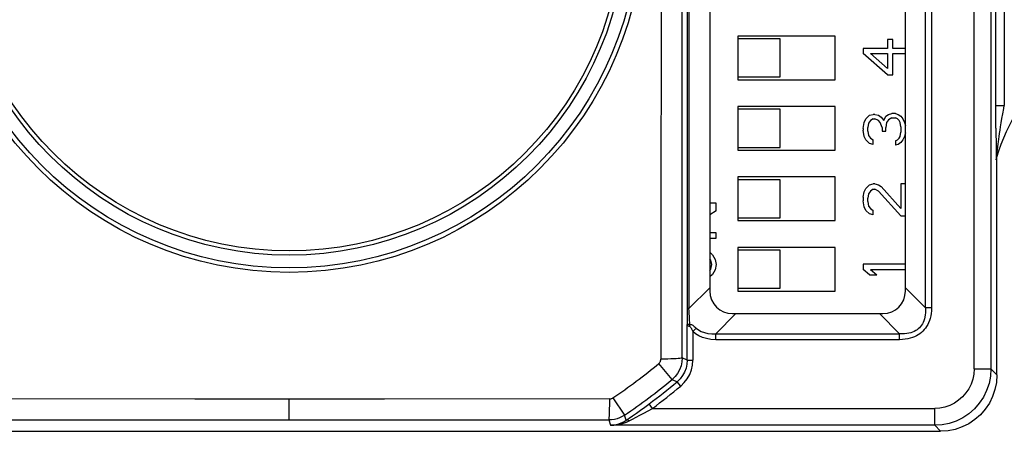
# Model space of a CAD drawing. Header units: millimetres. Extents: x 0 to 210, y 0 to 297.
# Tile 5 of 16: x 77.14 to 94.63, y 154.38 to 161.68. Entities that reach past the tile are written whole.
import ezdxf

# ---------------------------------------------------------------- set-up
doc = ezdxf.new("R2010")
doc.units = ezdxf.units.MM
doc.header["$LTSCALE"] = 19.36
doc.layers.get('0').update_dxf_attribs({"linetype": 'CONTINUOUS'})

msp = doc.modelspace()

# ---------------------------------------------------------------- linework, layer by layer
at = {"color": 9, "linetype": 'Continuous'}
for p, q in [((94.39431, 168.93227), (94.39431, 155.48054)), ((94.09435, 155.48055), (94.09435, 168.376)), ((88.99918, 168.03838), (88.99927, 156.50616)), ((89.02857, 167.94931), (89.02857, 156.55069)), ((93.23106, 156.56606), (93.23106, 167.93395)), ((93.33713, 167.93395), (93.33713, 156.56605)), ((94.48258, 159.75479), (94.48172, 166.84639)), ((94.6317, 166.84639), (94.6317, 160.15361)), ((88.90525, 161.16963), (88.90479, 164.47865)), ((88.53615, 163.77216), (88.53151, 157.89643)), ((88.9097, 155.67896), (88.90525, 161.16963)), ((94.48172, 160.15361), (94.6317, 160.15361)), ((94.5777, 159.84913), (94.59064, 159.92562)), ((94.59064, 159.92562), (94.60542, 160.00992)), ((94.48258, 159.75479), (94.48477, 159.40363)), ((94.55634, 159.71616), (94.56633, 159.77955)), ((94.56633, 159.77955), (94.5777, 159.84913)), ((94.52691, 159.51328), (94.53294, 159.5573)), ((94.53294, 159.5573), (94.53978, 159.60552)), ((94.53978, 159.60552), (94.54754, 159.65832)), ((94.54754, 159.65832), (94.55634, 159.71616)), ((94.48477, 159.40363), (94.48616, 159.27626)), ((94.50913, 159.3731), (94.51476, 159.41951)), ((94.51476, 159.41951), (94.52158, 159.47313)), ((94.52158, 159.47313), (94.52691, 159.51328)), ((94.48616, 159.27626), (94.48687, 159.23312)), ((94.48687, 159.23312), (94.48735, 159.21221)), ((94.4887, 159.18953), (94.49247, 159.20264)), ((94.49247, 159.20264), (94.49623, 159.21554)), ((94.49524, 159.24442), (94.49638, 159.25662)), ((94.49623, 159.21554), (94.5, 159.22823)), ((94.49638, 159.25662), (94.49789, 159.27176)), ((94.49789, 159.27176), (94.5008, 159.29954)), ((94.5008, 159.29954), (94.50452, 159.33327)), ((94.50452, 159.33327), (94.50913, 159.3731)), ((88.53151, 157.89643), (88.52997, 155.65495)), ((89.4, 156.92212), (89.02857, 156.55069)), ((93.23106, 156.56606), (92.875, 156.92212)), ((88.99927, 156.50616), (88.99828, 156.26843)), ((89.02857, 156.55069), (88.99929, 156.55069)), ((89.50356, 156.10644), (89.85962, 156.4625)), ((92.41538, 156.4625), (92.77145, 156.10644)), ((93.33713, 156.56605), (93.23106, 156.56605)), ((88.99828, 155.63744), (88.99828, 156.26843)), ((89.04566, 156.27266), (89.03919, 156.37073)), ((89.09827, 156.14335), (89.15787, 156.20622)), ((89.09827, 156.14335), (89.09827, 155.63743)), ((89.50355, 156.00037), (89.50355, 156.10644)), ((89.50356, 156.10644), (92.77145, 156.10644)), ((92.77145, 156.00037), (92.77145, 156.10644)), ((92.77145, 156.00037), (89.50355, 156.00037)), ((88.72892, 155.29409), (88.49367, 155.57781)), ((88.99828, 155.63744), (88.9097, 155.67896)), ((88.99828, 155.63744), (89.09827, 155.63744)), ((94.09435, 155.48054), (94.39431, 155.48054)), ((94.5, 155.37485), (94.39431, 155.48054)), ((88.72892, 155.29409), (88.81903, 155.25391)), ((88.88315, 155.17719), (88.81902, 155.2539)), ((80.25204, 154.94691), (76.29867, 154.94989)), ((83.6184, 154.9469), (80.25204, 154.94691)), ((81.925, 154.57847), (81.925, 154.94703)), ((87.62205, 154.94994), (83.6184, 154.9469)), ((87.6781, 154.96709), (87.88413, 154.6615)), ((88.31377, 154.85654), (88.3198, 154.86101)), ((88.37929, 154.78065), (88.3198, 154.86101)), ((87.91068, 154.56997), (87.88413, 154.6615)), ((88.22678, 154.69725), (88.37929, 154.78065)), ((88.37929, 154.78065), (93.39444, 154.78065)), ((93.39446, 154.48069), (93.39446, 154.78065)), ((76.31436, 154.57617), (82.82199, 154.57841)), ((82.82199, 154.57841), (87.60464, 154.57611)), ((87.60464, 154.57611), (87.63371, 154.48069)), ((93.39446, 154.48069), (87.63371, 154.48069)), ((87.91781, 154.53789), (87.96635, 154.56035)), ((87.96635, 154.56035), (88.02454, 154.59009)), ((93.39446, 154.48069), (93.50015, 154.375))]:
    msp.add_line(p, q, dxfattribs=at)
at = {"color": 7, "linetype": 'Continuous'}
for p, q in [((89.4, 167.6375), (89.4, 156.8625)), ((92.875, 156.8625), (92.875, 167.6375)), ((91.625, 161.3875), (89.9, 161.3875)), ((89.9, 161.3875), (89.9, 160.6125)), ((90.65, 161.3375), (89.9, 161.3375)), ((90.65, 160.6625), (90.65, 161.3375)), ((91.625, 160.6125), (91.625, 161.3875)), ((92.6516, 161.325), (92.55585, 161.325)), ((92.55585, 161.325), (92.55585, 161.16875)), ((92.6516, 161.16875), (92.6516, 161.325)), ((92.55585, 161.16875), (92.125, 161.16875)), ((92.125, 161.16875), (92.125, 161.075)), ((92.875, 161.16875), (92.6516, 161.16875)), ((92.55585, 160.7), (92.125, 161.075)), ((92.25266, 161.075), (92.55585, 161.075)), ((92.25266, 161.075), (92.55585, 160.80937)), ((92.55585, 161.075), (92.55585, 160.80937)), ((92.6516, 161.075), (92.875, 161.075)), ((92.6516, 160.7), (92.6516, 161.075)), ((89.9, 160.6625), (90.65, 160.6625)), ((89.9, 160.6125), (91.625, 160.6125)), ((92.55585, 160.7), (92.6516, 160.7)), ((91.625, 160.1375), (89.9, 160.1375)), ((89.9, 160.1375), (89.9, 159.3625)), ((90.65, 160.0875), (89.9, 160.0875)), ((90.65, 159.4125), (90.65, 160.0875)), ((91.625, 159.3625), (91.625, 160.1375)), ((92.14096, 159.85625), (92.17287, 159.91875)), ((92.17287, 159.91875), (92.2367, 159.98125)), ((92.2367, 159.98125), (92.30053, 159.99688)), ((92.30053, 159.91875), (92.25266, 159.8875)), ((92.33245, 159.99688), (92.30053, 159.99688)), ((92.30053, 159.91875), (92.33245, 159.91875)), ((92.33245, 159.99688), (92.39628, 159.98125)), ((92.39628, 159.8875), (92.33245, 159.91875)), ((92.39628, 159.98125), (92.44415, 159.95)), ((92.44415, 159.95), (92.49202, 159.8875)), ((92.49202, 159.8875), (92.52394, 159.96562)), ((92.52394, 159.96562), (92.57181, 159.99688)), ((92.57181, 159.90313), (92.53989, 159.85625)), ((92.57181, 159.99688), (92.63564, 160.0125)), ((92.63564, 159.93437), (92.57181, 159.90313)), ((92.69947, 160.0125), (92.63564, 160.0125)), ((92.63564, 159.93437), (92.69947, 159.93437)), ((92.69947, 160.0125), (92.74734, 159.99688)), ((92.73138, 159.91875), (92.69947, 159.93437)), ((92.7633, 159.8875), (92.73138, 159.91875)), ((92.74734, 159.99688), (92.79521, 159.96562)), ((92.79521, 159.96562), (92.82713, 159.91875)), ((92.82713, 159.91875), (92.85904, 159.85625)), ((92.125, 159.74688), (92.14096, 159.85625)), ((92.125, 159.74688), (92.125, 159.71562)), ((92.22074, 159.84062), (92.20479, 159.7625)), ((92.20479, 159.7), (92.20479, 159.7625)), ((92.25266, 159.8875), (92.22074, 159.84062)), ((92.42819, 159.85625), (92.39628, 159.8875)), ((92.46011, 159.7625), (92.42819, 159.85625)), ((92.46011, 159.7625), (92.46011, 159.7)), ((92.53989, 159.85625), (92.52394, 159.7625)), ((92.52394, 159.7), (92.52394, 159.7625)), ((92.77926, 159.85625), (92.7633, 159.8875)), ((92.79521, 159.77812), (92.77926, 159.85625)), ((92.79521, 159.77812), (92.79521, 159.68437)), ((92.85904, 159.85625), (92.875, 159.79375)), ((92.14096, 159.60625), (92.125, 159.71562)), ((92.17287, 159.54375), (92.14096, 159.60625)), ((92.20479, 159.7), (92.22074, 159.62188)), ((92.22074, 159.62188), (92.25266, 159.575)), ((92.25266, 159.575), (92.30053, 159.54375)), ((92.46011, 159.7), (92.52394, 159.7)), ((92.73138, 159.54375), (92.7633, 159.575)), ((92.7633, 159.575), (92.77926, 159.60625)), ((92.77926, 159.60625), (92.79521, 159.68437)), ((92.85904, 159.60625), (92.82713, 159.54375)), ((92.875, 159.66875), (92.85904, 159.60625)), ((89.9, 159.4125), (90.65, 159.4125)), ((92.2367, 159.48125), (92.17287, 159.54375)), ((92.30053, 159.46563), (92.2367, 159.48125)), ((92.30053, 159.46563), (92.30053, 159.54375)), ((92.69947, 159.52812), (92.73138, 159.54375)), ((92.69947, 159.52812), (92.69947, 159.45)), ((92.74734, 159.46563), (92.69947, 159.45)), ((92.79521, 159.49687), (92.74734, 159.46563)), ((92.82713, 159.54375), (92.79521, 159.49687)), ((89.9, 159.3625), (91.625, 159.3625)), ((94.5, 155.37488), (94.5, 159.22823)), ((94.5044, 159.26436), (94.50633, 159.27141)), ((91.625, 158.8875), (89.9, 158.8875)), ((89.9, 158.8875), (89.9, 158.1125)), ((91.625, 158.1125), (91.625, 158.8875)), ((90.65, 158.8375), (89.9, 158.8375)), ((90.65, 158.1625), (90.65, 158.8375)), ((92.14096, 158.62187), (92.17287, 158.68437)), ((92.17287, 158.68437), (92.2367, 158.74688)), ((92.2367, 158.74688), (92.30053, 158.7625)), ((92.33245, 158.7625), (92.30053, 158.7625)), ((92.33245, 158.7625), (92.39628, 158.74688)), ((92.39628, 158.74688), (92.44415, 158.71562)), ((92.44415, 158.71562), (92.79521, 158.325)), ((92.875, 158.7625), (92.79521, 158.7625)), ((92.79521, 158.7625), (92.79521, 158.325)), ((92.125, 158.52812), (92.14096, 158.62187)), ((92.125, 158.52812), (92.125, 158.46562)), ((92.22074, 158.59062), (92.20479, 158.5125)), ((92.20479, 158.45), (92.20479, 158.5125)), ((92.25266, 158.6375), (92.22074, 158.59062)), ((92.30053, 158.66875), (92.25266, 158.6375)), ((92.30053, 158.66875), (92.33245, 158.66875)), ((92.39628, 158.6375), (92.33245, 158.66875)), ((92.79521, 158.2), (92.39628, 158.6375)), ((89.5125, 158.425), (89.4, 158.425)), ((89.5125, 158.28437), (89.5125, 158.425)), ((92.14096, 158.35625), (92.125, 158.46562)), ((92.17287, 158.29375), (92.14096, 158.35625)), ((92.20479, 158.45), (92.22074, 158.37188)), ((92.22074, 158.37188), (92.25266, 158.325)), ((92.25266, 158.325), (92.30053, 158.29375)), ((89.5125, 158.28437), (89.4, 158.21721)), ((89.9, 158.1625), (90.65, 158.1625)), ((92.2367, 158.23125), (92.17287, 158.29375)), ((92.30053, 158.21563), (92.2367, 158.23125)), ((92.30053, 158.21563), (92.30053, 158.29375)), ((92.79521, 158.2), (92.875, 158.2)), ((89.9, 158.1125), (91.625, 158.1125)), ((89.5125, 157.89375), (89.4, 157.89375)), ((89.4, 157.8), (89.5125, 157.8)), ((89.5125, 157.8), (89.5125, 157.89375)), ((91.625, 157.6375), (89.9, 157.6375)), ((89.9, 157.6375), (89.9, 156.8625)), ((91.625, 156.8625), (91.625, 157.6375)), ((89.4008, 157.55), (89.44867, 157.50313)), ((89.44867, 157.50313), (89.49654, 157.425)), ((90.65, 157.5875), (89.9, 157.5875)), ((90.65, 156.9125), (90.65, 157.5875)), ((89.41676, 157.40937), (89.4, 157.43398)), ((89.43271, 157.33125), (89.41676, 157.40937)), ((89.41676, 157.25313), (89.43271, 157.33125)), ((89.49654, 157.425), (89.5125, 157.33125)), ((89.5125, 157.33125), (89.49654, 157.2375)), ((92.875, 157.3375), (92.125, 157.3375)), ((92.125, 157.3375), (92.125, 157.24375)), ((89.4, 157.22852), (89.41676, 157.25313)), ((89.44867, 157.15937), (89.4008, 157.1125)), ((89.49654, 157.2375), (89.44867, 157.15937)), ((92.2367, 157.15), (92.125, 157.24375)), ((92.2367, 157.15), (92.36436, 157.15)), ((92.25266, 157.24375), (92.875, 157.24375)), ((92.25266, 157.24375), (92.36436, 157.15)), ((89.9, 156.9125), (90.65, 156.9125)), ((89.9, 156.8625), (91.625, 156.8625)), ((89.8, 156.4625), (92.475, 156.4625)), ((66.49988, 154.375), (93.50012, 154.375))]:
    msp.add_line(p, q, dxfattribs=at)
at = {"color": 9, "linetype": 'Continuous'}
for points in [[(94.60542, 160.00992), (94.62227, 160.10328), (94.6317, 160.15361)], [(94.48735, 159.21221), (94.48758, 159.20429), (94.48782, 159.19806), (94.48805, 159.19358), (94.48828, 159.19073), (94.48849, 159.18936), (94.4887, 159.18953)], [(94.4887, 159.18953), (94.48885, 159.19646), (94.48933, 159.20338), (94.49012, 159.21026), (94.49124, 159.21711), (94.49267, 159.22389), (94.49441, 159.2306)], [(94.49441, 159.2306), (94.49427, 159.23039), (94.49425, 159.23118), (94.49433, 159.23298), (94.49452, 159.23579), (94.49483, 159.23963), (94.49524, 159.24442)], [(89.03919, 156.37073), (89.03094, 156.50804), (89.02857, 156.55069)], [(93.23106, 156.56606), (93.23283, 156.52067), (93.23176, 156.47805), (93.22793, 156.43829), (93.22164, 156.40134), (93.21309, 156.36719), (93.2025, 156.33568), (93.19008, 156.30672), (93.17592, 156.28012), (93.16017, 156.2557), (93.14282, 156.2333), (93.12394, 156.21277), (93.10338, 156.194), (93.08109, 156.17683), (93.05683, 156.16126), (93.03037, 156.14723), (93.00154, 156.13489), (92.97009, 156.12434), (92.93597, 156.11583), (92.89903, 156.10954), (92.8593, 156.10573), (92.81674, 156.10467), (92.77145, 156.10643)], [(93.33713, 156.56605), (93.33543, 156.51491), (93.33094, 156.46666), (93.32353, 156.42132), (93.31355, 156.37881), (93.30122, 156.3391), (93.28671, 156.30206), (93.27024, 156.26759), (93.25187, 156.23554), (93.2317, 156.20575), (93.20972, 156.17811), (93.18605, 156.15244), (93.16051, 156.12868), (93.13303, 156.10674), (93.10345, 156.0866), (93.07163, 156.06817), (93.03738, 156.05161), (93.00048, 156.037), (92.96079, 156.02454), (92.91812, 156.01436), (92.8724, 156.00676), (92.82349, 156.00214), (92.77145, 156.00037)], [(89.04565, 156.27265), (89.0324, 156.27227), (89.0208, 156.27188), (89.01145, 156.27131), (89.00446, 156.27058), (88.99999, 156.2697), (88.99828, 156.26843)], [(89.04553, 156.23138), (89.0327, 156.23551), (89.02136, 156.2405), (89.01192, 156.24641), (89.00472, 156.25309), (89.00008, 156.26042), (88.99828, 156.26843)], [(89.04553, 156.23138), (89.04599, 156.23835), (89.04627, 156.2453), (89.04638, 156.25222), (89.04632, 156.2591), (89.04608, 156.26592), (89.04567, 156.27266)], [(89.04553, 156.23138), (89.0518, 156.22735), (89.05772, 156.22183), (89.06326, 156.2144), (89.06825, 156.20632), (89.07228, 156.19927), (89.0762, 156.19161), (89.08086, 156.18222), (89.08606, 156.17118), (89.09188, 156.15819), (89.09827, 156.14335)], [(89.04566, 156.27266), (89.05874, 156.27114), (89.07155, 156.2677), (89.08396, 156.26232), (89.09652, 156.25515), (89.1096, 156.24661), (89.12378, 156.23589), (89.13991, 156.22229), (89.15787, 156.20621)], [(89.50355, 156.00037), (89.41759, 156.00524), (89.33864, 156.01831), (89.26637, 156.04014), (89.20176, 156.06903), (89.14584, 156.10324), (89.09827, 156.14335)], [(89.15787, 156.20621), (89.19927, 156.17307), (89.24788, 156.14586), (89.30389, 156.12483), (89.36592, 156.11092), (89.43246, 156.10479), (89.50356, 156.10644)], [(88.49367, 155.5778), (88.50428, 155.58813), (88.51314, 155.59962), (88.5203, 155.6124), (88.52558, 155.62607), (88.52879, 155.64021), (88.52997, 155.65495)], [(88.9097, 155.67896), (88.90417, 155.67536), (88.88981, 155.67185), (88.86767, 155.66859), (88.83807, 155.66556), (88.80087, 155.66276), (88.75677, 155.66029), (88.70651, 155.65821), (88.65104, 155.6566), (88.59133, 155.65549), (88.52997, 155.65495)], [(88.90968, 155.67896), (88.90436, 155.60602), (88.88843, 155.53466), (88.86227, 155.46636), (88.82642, 155.40262), (88.78166, 155.34478), (88.7289, 155.29411)], [(88.99828, 155.63747), (88.99304, 155.56523), (88.9772, 155.49377), (88.95126, 155.42576), (88.91572, 155.36224), (88.87107, 155.30425), (88.81903, 155.25391)], [(88.88316, 155.1772), (88.94644, 155.2387), (88.99917, 155.30718), (89.04173, 155.38347), (89.07296, 155.46505), (89.09168, 155.54943), (89.09827, 155.63743)], [(94.09435, 155.48055), (94.08812, 155.38811), (94.07038, 155.29891), (94.04082, 155.21226), (94.00039, 155.13023), (93.94954, 155.05433), (93.88937, 154.98564), (93.82067, 154.92546), (93.74477, 154.87461), (93.66274, 154.83417), (93.57609, 154.80462), (93.48688, 154.78688), (93.39444, 154.78065)], [(94.39431, 155.48054), (94.38573, 155.34996), (94.36019, 155.22165), (94.31812, 155.0978), (94.26027, 154.98052), (94.18761, 154.87181), (94.10139, 154.77352), (94.00309, 154.68732), (93.89438, 154.61468), (93.77712, 154.55684), (93.65329, 154.51479), (93.525, 154.48926), (93.39446, 154.48069)], [(87.60464, 154.57614), (87.60722, 154.58155), (87.60978, 154.59581), (87.6122, 154.61841), (87.61444, 154.64887), (87.61648, 154.68653), (87.61825, 154.73058), (87.61972, 154.78004), (87.62086, 154.8339), (87.62165, 154.89133), (87.62205, 154.94994)], [(87.62205, 154.94994), (87.63199, 154.95046), (87.64174, 154.95193), (87.65135, 154.95436), (87.66067, 154.95772), (87.66957, 154.96196), (87.6781, 154.96709)], [(87.88412, 154.66153), (87.84184, 154.63595), (87.79725, 154.61468), (87.75076, 154.59793), (87.70286, 154.58584), (87.65399, 154.57856), (87.60464, 154.57614)], [(88.02454, 154.59009), (88.15509, 154.65898), (88.22678, 154.69725)], [(87.63371, 154.48069), (87.69553, 154.48375), (87.75491, 154.49135), (87.81198, 154.50309), (87.86639, 154.51867), (87.91781, 154.53789)], [(87.96635, 154.56035), (87.9558, 154.56662), (87.94534, 154.57118), (87.93543, 154.57381), (87.92622, 154.57448), (87.91786, 154.57318), (87.91068, 154.56997)]]:
    msp.add_lwpolyline(points, dxfattribs=at)
at = {"color": 7, "linetype": 'Continuous'}
for points in [[(94.5, 159.22823), (94.50018, 159.23553), (94.50071, 159.2428), (94.50159, 159.25005)], [(94.50159, 159.25005), (94.50282, 159.25724), (94.5044, 159.26436)], [(94.5, 155.37488), (94.49119, 155.24324), (94.46593, 155.11602), (94.42378, 154.99221), (94.36604, 154.87487), (94.29329, 154.7662), (94.20715, 154.66781), (94.10877, 154.58168), (94.00009, 154.50894), (93.88276, 154.4512), (93.75895, 154.40907), (93.63175, 154.38381), (93.50012, 154.375)], [(88.02819, 154.6513), (88.09561, 154.69873), (88.16738, 154.74989), (88.24197, 154.80384), (88.31377, 154.85654)], [(87.91068, 154.56997), (87.96668, 154.60854), (88.02819, 154.6513)], [(87.63371, 154.48069), (87.6858, 154.48433), (87.73532, 154.49297), (87.78206, 154.50597), (87.82665, 154.52309), (87.86965, 154.54448), (87.91068, 154.56997)]]:
    msp.add_lwpolyline(points, dxfattribs=at)
at = {"color": 9, "linetype": 'Continuous'}
for radius in [6.30588, 5.925]:
    msp.add_circle((81.925, 163.5), radius, dxfattribs=at)
at = {"color": 7, "linetype": 'Continuous'}
for radius in [6.225, 6]:
    msp.add_circle((81.925, 163.5), radius, dxfattribs=at)
for centre, radius, start, end in [((97.5, 158.375), 3.125, 94.248023, 164.110008), ((89.8, 156.8625), 0.4, 180, 270), ((92.475, 156.8625), 0.4, 270, 360)]:
    msp.add_arc(centre, radius, start, end, dxfattribs=at)
at = {"color": 9, "linetype": 'Continuous'}
for radius, start, end in [(10.29119, 303.988818, 309.663766), (10.65975, 303.988817, 309.66377), (10.74828, 306.509809, 309.896832), (10.84827, 306.509786, 309.896817)]:
    msp.add_arc((81.925, 163.5), radius, start, end, dxfattribs=at)

doc.saveas('drawing.dxf')
